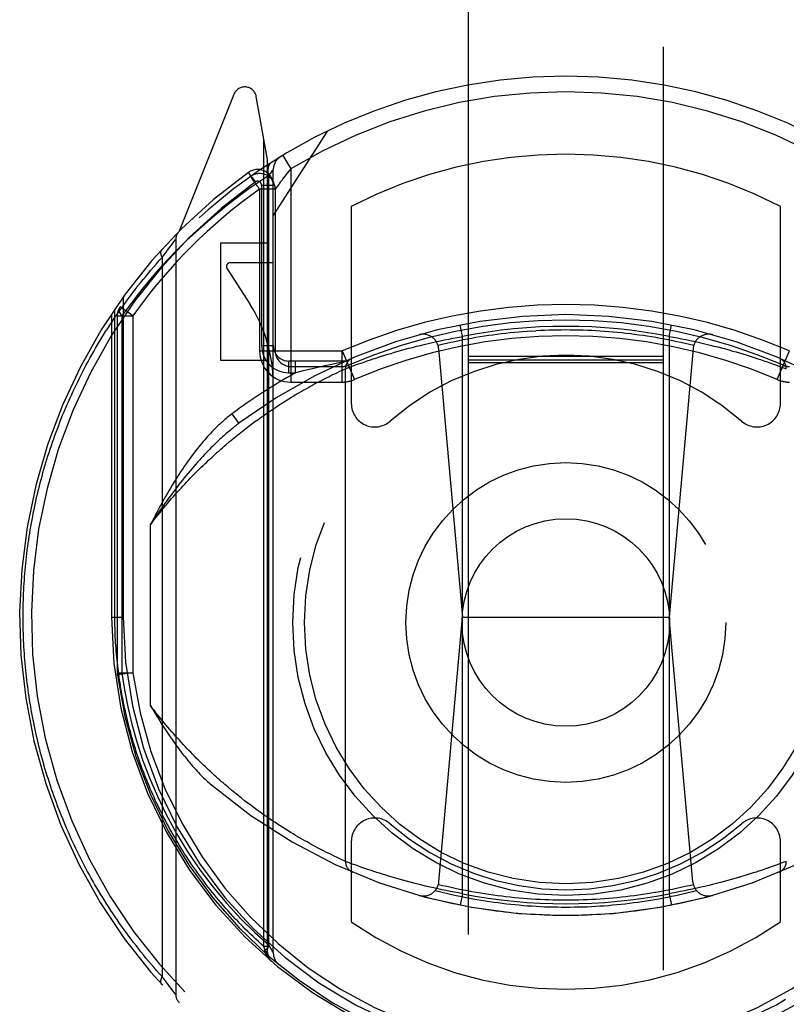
# Model space of a CAD drawing. Header units: inches. Extents: x 0 to 215, y 0 to 139.
# Tile 75 of 91: x 68.198 to 69.181, y 99.055 to 100.316. Entities that reach past the tile are written whole.
import ezdxf

# ---------------------------------------------------------------- set-up
doc = ezdxf.new("R2010")
doc.units = ezdxf.units.IN
doc.header["$LTSCALE"] = 11.835443
doc.header["$MEASUREMENT"] = 0
doc.linetypes.add('HIDDEN', pattern=[0.2, 0.1, -0.1])
doc.layers.add('DEFAULT_2', color=8, linetype='HIDDEN')

msp = doc.modelspace()

# ---------------------------------------------------------------- linework, layer by layer
at = {"layer": 'DEFAULT_2', "color": 8, "linetype": 'HIDDEN'}
for p, q in [((68.7731, 102.695), (68.7731, 70.6932)), ((69.0231, 70.6932), (69.0231, 102.695)), ((68.4727, 100.2208), (68.4025, 100.0453)), ((68.5156, 100.1373), (68.5014, 100.2179)), ((68.5231, 100.0651), (68.5931, 100.1741)), ((68.5112, 99.1287), (68.5112, 100.1622)), ((68.5156, 99.1211), (68.5156, 100.1373)), ((68.5353, 100.1426), (68.5456, 100.1255)), ((68.5231, 99.1209), (68.5231, 100.124)), ((68.5456, 100.1255), (68.5406, 100.1193)), ((68.5456, 100.1255), (68.5456, 99.852)), ((68.5002, 100.1086), (68.4915, 100.1208)), ((68.4943, 100.1158), (68.4941, 100.1156)), ((68.4943, 100.1158), (68.4941, 100.1156)), ((68.4948, 100.1161), (68.4943, 100.1158)), ((68.5173, 99.1307), (68.5173, 100.1167)), ((68.5056, 100.0993), (68.5056, 99.892)), ((68.5256, 100.0993), (68.5056, 100.0993)), ((68.5081, 100.1045), (68.5081, 99.899)), ((68.5081, 100.1045), (68.5231, 100.1045)), ((68.5256, 100.0993), (68.5256, 99.892)), ((68.6231, 100.0773), (68.6231, 99.8246)), ((69.1731, 99.8246), (69.1731, 100.0773)), ((68.3962, 100.0323), (68.398, 100.0346)), ((68.398, 100.0346), (68.3981, 100.0347)), ((68.3981, 100.0347), (68.3981, 99.0673)), ((68.3866, 100.0199), (68.3887, 100.0227)), ((68.3887, 100.0227), (68.3906, 100.0251)), ((68.3906, 100.0251), (68.3925, 100.0276)), ((68.3925, 100.0276), (68.3944, 100.03)), ((68.3944, 100.03), (68.3962, 100.0323)), ((68.4556, 100.0301), (68.4556, 99.8801)), ((68.5156, 100.0301), (68.4556, 100.0301)), ((68.3806, 100.0117), (68.3828, 100.0147)), ((68.3806, 100.0117), (68.3806, 99.0903)), ((68.3828, 100.0147), (68.3848, 100.0174)), ((68.3848, 100.0174), (68.3866, 100.0199)), ((68.4639, 99.9974), (68.4934, 99.9515)), ((68.5231, 100.0051), (68.4681, 100.0051)), ((68.3306, 99.9608), (68.3306, 99.551)), ((68.32, 99.551), (68.32, 99.9457)), ((68.3431, 99.9369), (68.3268, 99.9485)), ((68.3156, 99.9392), (68.3156, 99.551)), ((68.3231, 99.9369), (68.3231, 99.4793)), ((68.3231, 99.9369), (68.3431, 99.9369)), ((68.329, 99.9369), (68.329, 99.4792)), ((68.3431, 99.9369), (68.3431, 99.4793)), ((68.7656, 99.9106), (68.7627, 99.9253)), ((69.0306, 99.9106), (69.0335, 99.9253)), ((68.7427, 99.9062), (68.748, 99.9072)), ((68.748, 99.9072), (68.7533, 99.9083)), ((68.7533, 99.9083), (68.7586, 99.9093)), ((68.7656, 99.1964), (68.7656, 99.9106)), ((68.8541, 99.9174), (68.8596, 99.9178)), ((69.0306, 99.9106), (69.0306, 99.1964)), ((69.0306, 99.9106), (69.0359, 99.9096)), ((69.0359, 99.9096), (69.0412, 99.9086)), ((69.0412, 99.9086), (69.0465, 99.9076)), ((69.0465, 99.9076), (69.0518, 99.9065)), ((68.5081, 99.899), (68.5231, 99.899)), ((68.6922, 99.8941), (68.6969, 99.8954)), ((68.6969, 99.8954), (68.7018, 99.8966)), ((68.7018, 99.8966), (68.7067, 99.8979)), ((68.7067, 99.8979), (68.7117, 99.8991)), ((68.7117, 99.8991), (68.7167, 99.9004)), ((68.7167, 99.9004), (68.7218, 99.9016)), ((68.7218, 99.9016), (68.727, 99.9028)), ((68.727, 99.9028), (68.7322, 99.9039)), ((68.7322, 99.9039), (68.7374, 99.9051)), ((68.735, 99.8952), (68.7656, 99.551)), ((68.7374, 99.9051), (68.7427, 99.9062)), ((69.0612, 99.8952), (69.0306, 99.551)), ((69.0518, 99.9065), (69.0571, 99.9054)), ((69.0571, 99.9054), (69.0623, 99.9043)), ((69.0623, 99.9043), (69.0675, 99.9032)), ((69.0675, 99.9032), (69.0727, 99.902)), ((69.0727, 99.902), (69.0778, 99.9008)), ((69.0778, 99.9008), (69.0829, 99.8995)), ((69.0829, 99.8995), (69.0879, 99.8983)), ((69.0879, 99.8983), (69.0928, 99.8971)), ((69.0928, 99.8971), (69.0977, 99.8958)), ((69.0977, 99.8958), (69.1025, 99.8945)), ((68.5056, 99.892), (68.6115, 99.892)), ((68.6114, 99.852), (68.6114, 99.892)), ((68.6114, 99.892), (68.6274, 99.8553)), ((68.651, 99.8817), (68.6545, 99.8828)), ((68.6545, 99.8828), (68.6581, 99.884)), ((68.6581, 99.884), (68.662, 99.8852)), ((68.662, 99.8852), (68.6659, 99.8864)), ((68.6659, 99.8864), (68.67, 99.8877)), ((68.67, 99.8877), (68.6742, 99.8889)), ((68.6742, 99.8889), (68.6785, 99.8902)), ((68.6785, 99.8902), (68.683, 99.8915)), ((68.683, 99.8915), (68.6875, 99.8928)), ((68.6875, 99.8928), (68.6922, 99.8941)), ((69.0231, 99.885), (68.7731, 99.885)), ((69.1025, 99.8945), (69.1072, 99.8932)), ((69.1072, 99.8932), (69.1118, 99.8919)), ((69.1118, 99.8919), (69.1163, 99.8907)), ((69.1163, 99.8907), (69.1206, 99.8894)), ((69.1206, 99.8894), (69.1249, 99.8881)), ((69.1249, 99.8881), (69.129, 99.8869)), ((69.129, 99.8869), (69.133, 99.8856)), ((69.133, 99.8856), (69.1369, 99.8844)), ((69.1369, 99.8844), (69.1406, 99.8832)), ((69.1406, 99.8832), (69.1441, 99.882)), ((69.1441, 99.882), (69.1476, 99.8809)), ((69.1689, 99.8553), (69.1848, 99.892)), ((68.4556, 99.8801), (68.5156, 99.8801)), ((68.5431, 99.864), (68.5431, 99.879)), ((68.6156, 99.879), (68.5431, 99.879)), ((68.5456, 99.872), (68.6114, 99.872)), ((68.5517, 99.864), (68.5517, 99.879)), ((68.5803, 99.8706), (68.5712, 99.8685)), ((68.5894, 99.8727), (68.5803, 99.8706)), ((68.5982, 99.8746), (68.5894, 99.8727)), ((68.6036, 99.8758), (68.5982, 99.8746)), ((68.6127, 99.8777), (68.6036, 99.8758)), ((68.6156, 99.8691), (68.6187, 99.8703)), ((68.6187, 99.8703), (68.6221, 99.8715)), ((68.6221, 99.8715), (68.6254, 99.8728)), ((68.6254, 99.8728), (68.6287, 99.874)), ((68.6287, 99.874), (68.6324, 99.8753)), ((68.6324, 99.8753), (68.6358, 99.8765)), ((68.6358, 99.8765), (68.6394, 99.8778)), ((68.6394, 99.8778), (68.6434, 99.8791)), ((68.6434, 99.8791), (68.6476, 99.8806)), ((68.6476, 99.8806), (68.651, 99.8817)), ((69.0231, 99.88), (68.7731, 99.88)), ((69.0231, 99.8768), (68.7731, 99.8768)), ((69.1476, 99.8809), (69.1519, 99.8795)), ((69.1519, 99.8795), (69.1559, 99.8781)), ((69.1559, 99.8781), (69.1596, 99.8768)), ((69.1596, 99.8768), (69.163, 99.8756)), ((69.163, 99.8756), (69.1669, 99.8742)), ((69.1669, 99.8742), (69.1703, 99.873)), ((69.1703, 99.873), (69.1737, 99.8717)), ((69.1737, 99.8717), (69.1772, 99.8704)), ((69.1772, 99.8704), (69.1806, 99.8691)), ((68.5431, 99.864), (68.5517, 99.864)), ((68.5614, 99.8663), (68.5517, 99.864)), ((68.5712, 99.8685), (68.5614, 99.8663)), ((68.5881, 99.8559), (68.5913, 99.8575)), ((68.5913, 99.8575), (68.5942, 99.859)), ((68.5942, 99.859), (68.597, 99.8603)), ((68.597, 99.8603), (68.5996, 99.8616)), ((68.5996, 99.8616), (68.6027, 99.8631)), ((68.6027, 99.8631), (68.6056, 99.8645)), ((68.6056, 99.8645), (68.6086, 99.8659)), ((68.6086, 99.8659), (68.6116, 99.8673)), ((68.6116, 99.8673), (68.6143, 99.8685)), ((68.6156, 99.2379), (68.6156, 99.8691)), ((68.5456, 99.852), (68.6114, 99.852)), ((68.5645, 99.8432), (68.5672, 99.8448)), ((68.5672, 99.8448), (68.57, 99.8463)), ((68.57, 99.8463), (68.5726, 99.8478)), ((68.5726, 99.8478), (68.5752, 99.8492)), ((68.5752, 99.8492), (68.5777, 99.8505)), ((68.5777, 99.8505), (68.5814, 99.8524)), ((68.5814, 99.8524), (68.5848, 99.8542)), ((68.5848, 99.8542), (68.5881, 99.8559)), ((68.5431, 99.8306), (68.5463, 99.8326)), ((68.5463, 99.8326), (68.5495, 99.8345)), ((68.5495, 99.8345), (68.5526, 99.8364)), ((68.5526, 99.8364), (68.5557, 99.8382)), ((68.5557, 99.8382), (68.5587, 99.8399)), ((68.5587, 99.8399), (68.5616, 99.8416)), ((68.5616, 99.8416), (68.5645, 99.8432)), ((68.5224, 99.8173), (68.526, 99.8197)), ((68.526, 99.8197), (68.5295, 99.822)), ((68.5295, 99.822), (68.533, 99.8243)), ((68.533, 99.8243), (68.5364, 99.8265)), ((68.5364, 99.8265), (68.5398, 99.8286)), ((68.5398, 99.8286), (68.5431, 99.8306)), ((68.4701, 99.8113), (68.4791, 99.7992)), ((68.5036, 99.8042), (68.5075, 99.807)), ((68.5075, 99.807), (68.5113, 99.8097)), ((68.5113, 99.8097), (68.515, 99.8123)), ((68.515, 99.8123), (68.5187, 99.8148)), ((68.5187, 99.8148), (68.5224, 99.8173)), ((68.4877, 99.7923), (68.4917, 99.7954)), ((68.4917, 99.7954), (68.4958, 99.7984)), ((68.4958, 99.7984), (68.4997, 99.8014)), ((68.4997, 99.8014), (68.5036, 99.8042)), ((68.471, 99.779), (68.4752, 99.7825)), ((68.4752, 99.7825), (68.4794, 99.7858)), ((68.4794, 99.7858), (68.4836, 99.7891)), ((68.4836, 99.7891), (68.4877, 99.7923)), ((68.4624, 99.7717), (68.4667, 99.7754)), ((68.4667, 99.7754), (68.471, 99.779)), ((68.3656, 99.4376), (68.3656, 99.6694)), ((68.3156, 99.551), (68.32, 99.551)), ((68.3156, 99.551), (68.3306, 99.551)), ((68.7355, 99.2117), (68.7656, 99.551)), ((68.7656, 99.551), (69.0306, 99.551)), ((69.0608, 99.2117), (69.0306, 99.551)), ((68.3231, 99.4793), (68.3233, 99.4767)), ((68.3231, 99.4793), (68.3431, 99.4793)), ((68.3431, 99.4793), (68.3233, 99.4767)), ((68.4739, 99.3256), (68.4696, 99.3291)), ((68.4781, 99.3222), (68.4739, 99.3256)), ((68.4823, 99.3189), (68.4781, 99.3222)), ((68.4864, 99.3156), (68.4823, 99.3189)), ((68.4905, 99.3125), (68.4864, 99.3156)), ((68.4946, 99.3094), (68.4905, 99.3125)), ((68.4986, 99.3065), (68.4946, 99.3094)), ((68.5025, 99.3036), (68.4986, 99.3065)), ((68.5064, 99.3008), (68.5025, 99.3036)), ((68.5102, 99.2981), (68.5064, 99.3008)), ((68.514, 99.2954), (68.5102, 99.2981)), ((68.5177, 99.2929), (68.514, 99.2954)), ((68.5213, 99.2904), (68.5177, 99.2929)), ((68.525, 99.288), (68.5213, 99.2904)), ((68.5285, 99.2856), (68.525, 99.288)), ((68.532, 99.2834), (68.5285, 99.2856)), ((68.5354, 99.2812), (68.532, 99.2834)), ((68.5388, 99.279), (68.5354, 99.2812)), ((68.5421, 99.277), (68.5388, 99.279)), ((68.5454, 99.275), (68.5421, 99.277)), ((68.5486, 99.273), (68.5454, 99.275)), ((68.5517, 99.2712), (68.5486, 99.273)), ((68.5548, 99.2693), (68.5517, 99.2712)), ((68.5578, 99.2676), (68.5548, 99.2693)), ((68.5607, 99.2659), (68.5578, 99.2676)), ((68.5636, 99.2643), (68.5607, 99.2659)), ((68.5664, 99.2627), (68.5636, 99.2643)), ((68.5691, 99.2612), (68.5664, 99.2627)), ((68.5718, 99.2597), (68.5691, 99.2612)), ((68.5744, 99.2583), (68.5718, 99.2597)), ((68.5769, 99.2569), (68.5744, 99.2583)), ((68.5806, 99.255), (68.5769, 99.2569)), ((68.5841, 99.2532), (68.5806, 99.255)), ((68.5874, 99.2514), (68.5841, 99.2532)), ((68.5905, 99.2498), (68.5874, 99.2514)), ((68.6231, 99.2634), (68.6231, 99.1606)), ((69.1731, 99.1606), (69.1731, 99.2634)), ((68.5935, 99.2484), (68.5905, 99.2498)), ((68.5963, 99.247), (68.5935, 99.2484)), ((68.5989, 99.2457), (68.5963, 99.247)), ((68.6021, 99.2441), (68.5989, 99.2457)), ((68.605, 99.2428), (68.6021, 99.2441)), ((68.6076, 99.2416), (68.605, 99.2428)), ((68.6103, 99.2403), (68.6076, 99.2416)), ((68.6131, 99.239), (68.6103, 99.2403)), ((68.6156, 99.2379), (68.6131, 99.239)), ((68.6191, 99.2366), (68.6156, 99.2379)), ((68.6226, 99.2353), (68.6191, 99.2366)), ((68.626, 99.234), (68.6226, 99.2353)), ((68.6294, 99.2328), (68.626, 99.234)), ((68.6332, 99.2314), (68.6294, 99.2328)), ((68.6367, 99.2302), (68.6332, 99.2314)), ((68.6404, 99.2289), (68.6367, 99.2302)), ((68.6444, 99.2275), (68.6404, 99.2289)), ((68.6487, 99.2261), (68.6444, 99.2275)), ((68.6521, 99.2249), (68.6487, 99.2261)), ((69.1497, 99.2268), (69.1453, 99.2253)), ((69.1539, 99.2282), (69.1497, 99.2268)), ((69.1578, 99.2296), (69.1539, 99.2282)), ((69.1614, 99.2308), (69.1578, 99.2296)), ((69.1638, 99.2317), (69.1614, 99.2308)), ((69.1676, 99.233), (69.1638, 99.2317)), ((69.1709, 99.2342), (69.1676, 99.233)), ((69.1742, 99.2355), (69.1709, 99.2342)), ((69.1776, 99.2367), (69.1742, 99.2355)), ((69.1806, 99.2379), (69.1776, 99.2367)), ((68.6557, 99.2238), (68.6521, 99.2249)), ((68.6594, 99.2226), (68.6557, 99.2238)), ((68.6633, 99.2214), (68.6594, 99.2226)), ((68.6672, 99.2201), (68.6633, 99.2214)), ((68.6714, 99.2189), (68.6672, 99.2201)), ((68.6756, 99.2176), (68.6714, 99.2189)), ((68.68, 99.2163), (68.6756, 99.2176)), ((68.6845, 99.2151), (68.68, 99.2163)), ((68.6891, 99.2138), (68.6845, 99.2151)), ((68.6938, 99.2125), (68.6891, 99.2138)), ((69.1056, 99.2133), (69.1009, 99.2121)), ((69.1087, 99.2142), (69.1056, 99.2133)), ((69.1133, 99.2155), (69.1087, 99.2142)), ((69.1177, 99.2168), (69.1133, 99.2155)), ((69.1221, 99.218), (69.1177, 99.2168)), ((69.1263, 99.2193), (69.1221, 99.218)), ((69.1304, 99.2206), (69.1263, 99.2193)), ((69.1343, 99.2218), (69.1304, 99.2206)), ((69.1381, 99.223), (69.1343, 99.2218)), ((69.1418, 99.2242), (69.1381, 99.223)), ((69.1453, 99.2253), (69.1418, 99.2242)), ((68.6986, 99.2112), (68.6938, 99.2125)), ((68.7034, 99.2099), (68.6986, 99.2112)), ((68.7084, 99.2087), (68.7034, 99.2099)), ((68.7134, 99.2074), (68.7084, 99.2087)), ((68.7184, 99.2062), (68.7134, 99.2074)), ((68.7236, 99.205), (68.7184, 99.2062)), ((68.7287, 99.2038), (68.7236, 99.205)), ((68.7339, 99.2027), (68.7287, 99.2038)), ((68.7392, 99.2016), (68.7339, 99.2027)), ((68.7444, 99.2005), (68.7392, 99.2016)), ((69.0553, 99.2012), (69.0501, 99.2001)), ((69.0606, 99.2023), (69.0553, 99.2012)), ((69.0658, 99.2035), (69.0606, 99.2023)), ((69.071, 99.2046), (69.0658, 99.2035)), ((69.0761, 99.2058), (69.071, 99.2046)), ((69.0812, 99.207), (69.0761, 99.2058)), ((69.0862, 99.2083), (69.0812, 99.207)), ((69.0912, 99.2095), (69.0862, 99.2083)), ((69.0961, 99.2108), (69.0912, 99.2095)), ((69.1009, 99.2121), (69.0961, 99.2108)), ((68.7497, 99.1994), (68.7444, 99.2005)), ((68.755, 99.1984), (68.7497, 99.1994)), ((68.7603, 99.1974), (68.755, 99.1984)), ((68.7656, 99.1964), (68.7603, 99.1974)), ((68.7656, 99.1964), (68.7627, 99.1817)), ((69.0342, 99.1971), (69.0306, 99.1964)), ((69.0306, 99.1964), (69.0335, 99.1817)), ((69.0395, 99.1981), (69.0342, 99.1971)), ((69.0448, 99.1991), (69.0395, 99.1981)), ((69.0501, 99.2001), (69.0448, 99.1991)), ((68.5122, 99.1248), (68.5112, 99.1287)), ((68.5156, 99.1287), (68.5112, 99.1287)), ((68.5199, 99.1263), (68.5173, 99.1308)), ((68.5218, 99.1232), (68.5199, 99.1263)), ((68.5125, 99.123), (68.5122, 99.1248)), ((68.5156, 99.1248), (68.5122, 99.1248)), ((68.5126, 99.1222), (68.5125, 99.123)), ((68.5156, 99.1211), (68.5156, 99.1211)), ((68.5228, 99.1214), (68.5218, 99.1232)), ((68.3828, 99.0873), (68.3806, 99.0903)), ((68.3848, 99.0846), (68.3828, 99.0873)), ((68.3866, 99.0821), (68.3848, 99.0846)), ((68.3883, 99.0799), (68.3866, 99.0821)), ((68.3902, 99.0774), (68.3883, 99.0799)), ((68.3922, 99.0748), (68.3902, 99.0774)), ((68.3962, 99.0697), (68.3944, 99.072)), ((68.3981, 99.0673), (68.3962, 99.0697))]:
    msp.add_line(p, q, dxfattribs=at)
for points in [[(68.5206, 100.1335), (68.5192, 100.1323), (68.5179, 100.1307), (68.517, 100.1289), (68.5164, 100.1268), (68.5161, 100.1244), (68.5162, 100.1219), (68.5166, 100.1193), (68.5173, 100.1166)], [(68.5209, 100.1212), (68.5223, 100.123), (68.5228, 100.1235), (68.523, 100.1239), (68.5231, 100.124)], [(68.5173, 100.1167), (68.4917, 100.0997), (68.4657, 100.0801), (68.4391, 100.058), (68.4119, 100.0334)], [(68.4974, 100.111), (68.4965, 100.1122), (68.4957, 100.1133), (68.4951, 100.1143), (68.4945, 100.115), (68.4942, 100.1154), (68.4941, 100.1156)], [(68.5056, 100.0993), (68.5046, 100.1007), (68.5036, 100.1022), (68.5025, 100.1037), (68.5014, 100.1053), (68.5003, 100.1068), (68.4993, 100.1083), (68.4974, 100.111)], [(68.5173, 100.1166), (68.5199, 100.1199), (68.5209, 100.1212)], [(68.5406, 100.1193), (68.5382, 100.1162), (68.536, 100.1133), (68.5339, 100.1106), (68.5321, 100.1082), (68.5305, 100.106), (68.528, 100.1026)], [(68.526, 100.0998), (68.5257, 100.0994), (68.5256, 100.0993)], [(68.528, 100.1026), (68.5271, 100.1014), (68.526, 100.0998)], [(68.4119, 100.0334), (68.3994, 100.021), (68.3876, 100.0088), (68.3765, 99.9967), (68.3661, 99.9847), (68.3563, 99.9729), (68.3469, 99.961), (68.3378, 99.949), (68.329, 99.9369)], [(68.3801, 100.0217), (68.3799, 100.0216), (68.3798, 100.0215), (68.3797, 100.0213), (68.3796, 100.0212), (68.3795, 100.021), (68.3794, 100.0209), (68.3794, 100.0207), (68.3793, 100.0206), (68.3792, 100.0204), (68.3791, 100.0202), (68.3791, 100.02), (68.379, 100.0199), (68.3789, 100.0197), (68.3789, 100.0195), (68.3789, 100.0193), (68.3788, 100.0191), (68.3788, 100.0189), (68.3788, 100.0187), (68.3787, 100.0185), (68.3787, 100.0183), (68.3787, 100.0181), (68.3787, 100.0179), (68.3787, 100.0177), (68.3787, 100.0174), (68.3787, 100.0172), (68.3788, 100.017), (68.3788, 100.0168), (68.3788, 100.0165), (68.3789, 100.0163), (68.3789, 100.0161), (68.3789, 100.0158), (68.379, 100.0156), (68.3791, 100.0154), (68.3791, 100.0151), (68.3792, 100.0149), (68.3793, 100.0146), (68.3793, 100.0144), (68.3794, 100.0142), (68.3795, 100.0139), (68.3796, 100.0137), (68.3797, 100.0134), (68.3798, 100.0132), (68.3799, 100.0129), (68.38, 100.0127), (68.3802, 100.0124), (68.3803, 100.0122), (68.3804, 100.0119), (68.3806, 100.0117)], [(68.2025, 99.551), (68.2025, 99.5553), (68.2026, 99.5596), (68.2026, 99.5639), (68.2027, 99.5681), (68.2029, 99.5724), (68.203, 99.5767), (68.2032, 99.581), (68.2034, 99.5853), (68.2036, 99.5896), (68.2039, 99.5939), (68.2042, 99.5982), (68.2045, 99.6025), (68.2048, 99.6068), (68.2052, 99.6111), (68.2056, 99.6154), (68.206, 99.6197), (68.2064, 99.624), (68.2069, 99.6283), (68.2074, 99.6326), (68.2079, 99.6369), (68.2085, 99.6412), (68.2091, 99.6455), (68.2097, 99.6498), (68.2103, 99.6541), (68.211, 99.6584), (68.2117, 99.6627), (68.2124, 99.667), (68.2132, 99.6713), (68.214, 99.6756), (68.2148, 99.6799), (68.2156, 99.6843), (68.2165, 99.6886), (68.2174, 99.6929), (68.2183, 99.6972), (68.2193, 99.7015), (68.2203, 99.7058), (68.2213, 99.7101), (68.2223, 99.7145), (68.2234, 99.7188), (68.2245, 99.7231), (68.2256, 99.7274), (68.2268, 99.7317), (68.228, 99.736), (68.2292, 99.7404), (68.2305, 99.7447), (68.2318, 99.749), (68.2331, 99.7533), (68.2344, 99.7577), (68.2358, 99.762), (68.2372, 99.7663), (68.2387, 99.7706), (68.2402, 99.775), (68.2417, 99.7793), (68.2432, 99.7836), (68.2448, 99.7879), (68.2464, 99.7922), (68.2481, 99.7966), (68.2497, 99.8009), (68.2514, 99.8052), (68.2532, 99.8095), (68.255, 99.8138), (68.2568, 99.8182), (68.2586, 99.8225), (68.2605, 99.8268), (68.2624, 99.8311), (68.2644, 99.8354), (68.2663, 99.8397), (68.2684, 99.844), (68.2704, 99.8483), (68.2725, 99.8526), (68.2746, 99.8569), (68.2768, 99.8612), (68.279, 99.8655), (68.2812, 99.8698), (68.2835, 99.8741), (68.2858, 99.8784), (68.2882, 99.8826), (68.2906, 99.8869), (68.293, 99.8912), (68.2954, 99.8955), (68.2979, 99.8997), (68.3005, 99.904), (68.303, 99.9082), (68.3057, 99.9125), (68.3083, 99.9167), (68.311, 99.9209), (68.3137, 99.9251), (68.3165, 99.9294), (68.3193, 99.9336), (68.3222, 99.9378), (68.3251, 99.942), (68.328, 99.9462), (68.331, 99.9503), (68.334, 99.9545), (68.337, 99.9587), (68.3401, 99.9628), (68.3433, 99.9669), (68.3464, 99.9711), (68.3497, 99.9752), (68.3529, 99.9793), (68.3562, 99.9834), (68.3596, 99.9875), (68.363, 99.9915), (68.3664, 99.9956), (68.3699, 99.9996), (68.3734, 100.0036), (68.377, 100.0077), (68.3806, 100.0117)], [(68.329, 99.9369), (68.3276, 99.9392), (68.3266, 99.9413), (68.326, 99.9434), (68.3258, 99.9453), (68.3261, 99.947), (68.3268, 99.9485)], [(68.8541, 99.9174), (68.8486, 99.917), (68.8431, 99.9166), (68.8376, 99.9161), (68.8321, 99.9156), (68.8266, 99.9151), (68.8211, 99.9145), (68.8156, 99.9138), (68.8102, 99.9131), (68.8047, 99.9124), (68.7992, 99.9116), (68.7938, 99.9108), (68.7884, 99.9099), (68.7829, 99.909), (68.7775, 99.9081), (68.7721, 99.9071), (68.7667, 99.906), (68.7612, 99.9049), (68.7559, 99.9038), (68.7505, 99.9026), (68.7451, 99.9014), (68.7397, 99.9001), (68.7344, 99.8988)], [(68.7586, 99.9093), (68.7639, 99.9102), (68.7656, 99.9106)], [(68.8981, 99.9189), (68.8926, 99.9188), (68.8871, 99.9188), (68.8816, 99.9187), (68.8761, 99.9185), (68.8706, 99.9183), (68.8651, 99.918), (68.8596, 99.9178)], [(69.0619, 99.8988), (69.0565, 99.9001), (69.0512, 99.9014), (69.0458, 99.9026), (69.0404, 99.9038), (69.035, 99.9049), (69.0296, 99.906), (69.0242, 99.9071), (69.0188, 99.9081), (69.0133, 99.909), (69.0079, 99.9099), (69.0025, 99.9108), (68.997, 99.9116), (68.9916, 99.9124), (68.9861, 99.9131), (68.9806, 99.9138), (68.9751, 99.9145), (68.9697, 99.9151), (68.9642, 99.9156), (68.9587, 99.9161), (68.9532, 99.9166), (68.9477, 99.917), (68.9422, 99.9174), (68.9367, 99.9178), (68.9312, 99.918), (68.9257, 99.9183), (68.9202, 99.9185), (68.9147, 99.9187), (68.9092, 99.9188), (68.9036, 99.9188), (68.8981, 99.9189)], [(68.6143, 99.8685), (68.6156, 99.8691), (68.6156, 99.8691)], [(68.4701, 99.8113), (68.4687, 99.8101), (68.4672, 99.809), (68.4657, 99.8078), (68.4642, 99.8066), (68.4626, 99.8053), (68.461, 99.804), (68.4595, 99.8026), (68.4579, 99.8012), (68.4562, 99.7998), (68.4546, 99.7982), (68.4529, 99.7967), (68.4513, 99.7951), (68.4496, 99.7934), (68.4478, 99.7917), (68.4461, 99.79), (68.4443, 99.7882), (68.4426, 99.7863), (68.4408, 99.7843), (68.4389, 99.7824), (68.4371, 99.7803), (68.4352, 99.7782), (68.4334, 99.776), (68.4314, 99.7737), (68.4295, 99.7714), (68.4276, 99.769), (68.4256, 99.7665), (68.4236, 99.764), (68.4216, 99.7614), (68.4195, 99.7587), (68.4174, 99.7559), (68.4153, 99.753), (68.4132, 99.75), (68.411, 99.7469), (68.4088, 99.7438), (68.4066, 99.7405), (68.4044, 99.7371), (68.4021, 99.7337), (68.3998, 99.7301)], [(68.4791, 99.7992), (68.4778, 99.7982), (68.4764, 99.7972), (68.475, 99.7961), (68.4736, 99.795), (68.4722, 99.7938), (68.4707, 99.7927), (68.4692, 99.7914), (68.4677, 99.7902), (68.4661, 99.7889), (68.4645, 99.7875), (68.4629, 99.7861), (68.4613, 99.7847), (68.4596, 99.7832), (68.4579, 99.7817), (68.4562, 99.7801), (68.4544, 99.7785), (68.4527, 99.7768), (68.4508, 99.7751), (68.449, 99.7733), (68.4471, 99.7714), (68.4452, 99.7695), (68.4432, 99.7676), (68.4412, 99.7656), (68.4392, 99.7635), (68.4371, 99.7613), (68.435, 99.7591), (68.4328, 99.7568), (68.4306, 99.7544), (68.4284, 99.752), (68.4261, 99.7495), (68.4238, 99.7468), (68.4214, 99.7441), (68.419, 99.7414), (68.4166, 99.7385), (68.4141, 99.7355), (68.4115, 99.7324), (68.4089, 99.7292), (68.4063, 99.726)], [(68.3656, 99.6694), (68.3681, 99.6726), (68.3706, 99.6758), (68.3731, 99.679), (68.3755, 99.6821), (68.378, 99.6851), (68.3805, 99.6882), (68.3829, 99.6911), (68.3854, 99.6941), (68.3879, 99.697), (68.3903, 99.6998), (68.3927, 99.7027), (68.3952, 99.7055), (68.3976, 99.7082), (68.4, 99.7109), (68.4025, 99.7136), (68.4049, 99.7162), (68.4073, 99.7188), (68.4097, 99.7214), (68.4121, 99.7239), (68.4144, 99.7264), (68.4168, 99.7289), (68.4192, 99.7313), (68.4215, 99.7337), (68.4239, 99.7361), (68.4262, 99.7384), (68.4285, 99.7407), (68.4309, 99.743), (68.4332, 99.7452), (68.4355, 99.7475), (68.4378, 99.7496), (68.4401, 99.7518), (68.4423, 99.7539), (68.4446, 99.756), (68.4469, 99.7581), (68.4491, 99.7601), (68.4513, 99.7621), (68.4536, 99.7641), (68.4558, 99.766), (68.458, 99.768), (68.4602, 99.7699), (68.4624, 99.7717)], [(68.3998, 99.7301), (68.3977, 99.7267), (68.3955, 99.7233), (68.3934, 99.7198), (68.3913, 99.7163), (68.3891, 99.7127), (68.387, 99.709), (68.3849, 99.7053), (68.3827, 99.7016), (68.3806, 99.6977), (68.3785, 99.6939), (68.3763, 99.6899), (68.3742, 99.686), (68.3721, 99.6819), (68.3699, 99.6778), (68.3678, 99.6736), (68.3656, 99.6694)], [(68.4063, 99.726), (68.4038, 99.7229), (68.4013, 99.7197), (68.3989, 99.7165), (68.3964, 99.7132), (68.3938, 99.7099), (68.3913, 99.7065), (68.3888, 99.7031), (68.3863, 99.6996), (68.3837, 99.696), (68.3812, 99.6924), (68.3786, 99.6887), (68.376, 99.685), (68.3734, 99.6812), (68.3708, 99.6773), (68.3682, 99.6734), (68.3656, 99.6694)], [(68.3806, 99.0903), (68.377, 99.0942), (68.3736, 99.0982), (68.3701, 99.1021), (68.3667, 99.106), (68.3634, 99.11), (68.36, 99.114), (68.3568, 99.118), (68.3535, 99.122), (68.3503, 99.126), (68.3472, 99.13), (68.3441, 99.134), (68.341, 99.1381), (68.3379, 99.1421), (68.3349, 99.1462), (68.332, 99.1502), (68.3291, 99.1543), (68.3262, 99.1584), (68.3233, 99.1625), (68.3205, 99.1666), (68.3178, 99.1707), (68.315, 99.1748), (68.3124, 99.179), (68.3097, 99.1831), (68.3071, 99.1872), (68.3045, 99.1914), (68.302, 99.1955), (68.2995, 99.1997), (68.297, 99.2039), (68.2946, 99.208), (68.2922, 99.2122), (68.2898, 99.2164), (68.2875, 99.2206), (68.2852, 99.2247), (68.283, 99.2289), (68.2807, 99.2331), (68.2786, 99.2373), (68.2764, 99.2415), (68.2743, 99.2457), (68.2722, 99.25), (68.2702, 99.2542), (68.2682, 99.2584), (68.2662, 99.2626), (68.2643, 99.2668), (68.2623, 99.271), (68.2605, 99.2753), (68.2586, 99.2795), (68.2568, 99.2837), (68.255, 99.2879), (68.2533, 99.2922), (68.2516, 99.2964), (68.2499, 99.3006), (68.2483, 99.3049), (68.2466, 99.3091), (68.2451, 99.3134), (68.2435, 99.3176), (68.242, 99.3218), (68.2405, 99.3261), (68.239, 99.3303), (68.2376, 99.3346), (68.2362, 99.3388), (68.2349, 99.343), (68.2335, 99.3473), (68.2322, 99.3515), (68.2309, 99.3558), (68.2297, 99.36), (68.2285, 99.3643), (68.2273, 99.3685), (68.2261, 99.3727), (68.225, 99.377), (68.2239, 99.3812), (68.2228, 99.3855), (68.2218, 99.3897), (68.2208, 99.394), (68.2198, 99.3982), (68.2188, 99.4024), (68.2179, 99.4067), (68.217, 99.4109), (68.2161, 99.4152), (68.2153, 99.4194), (68.2145, 99.4237), (68.2137, 99.4279), (68.2129, 99.4321), (68.2122, 99.4364), (68.2115, 99.4406), (68.2108, 99.4449), (68.2101, 99.4491), (68.2095, 99.4533), (68.2089, 99.4576), (68.2084, 99.4618), (68.2078, 99.4661), (68.2073, 99.4703), (68.2068, 99.4745), (68.2063, 99.4788), (68.2059, 99.483), (68.2055, 99.4873), (68.2051, 99.4915), (68.2048, 99.4957), (68.2044, 99.5), (68.2041, 99.5042), (68.2038, 99.5085), (68.2036, 99.5127), (68.2034, 99.517), (68.2032, 99.5212), (68.203, 99.5254), (68.2029, 99.5297), (68.2027, 99.534), (68.2026, 99.5382), (68.2026, 99.5425), (68.2025, 99.5467), (68.2025, 99.551)], [(68.5112, 99.1287), (68.5077, 99.1318), (68.5042, 99.135), (68.5007, 99.1382), (68.4973, 99.1414), (68.4939, 99.1447), (68.4906, 99.1479), (68.4873, 99.1512), (68.484, 99.1545), (68.4808, 99.1578), (68.4776, 99.1611), (68.4744, 99.1644), (68.4713, 99.1677), (68.4682, 99.1711), (68.4651, 99.1745), (68.4621, 99.1779), (68.4592, 99.1813), (68.4562, 99.1847), (68.4533, 99.1881), (68.4505, 99.1915), (68.4476, 99.195), (68.4448, 99.1984), (68.4421, 99.2019), (68.4394, 99.2053), (68.4367, 99.2088), (68.434, 99.2123), (68.4314, 99.2158), (68.4288, 99.2193), (68.4263, 99.2229), (68.4238, 99.2264), (68.4213, 99.2299), (68.4189, 99.2335), (68.4165, 99.237), (68.4141, 99.2406), (68.4118, 99.2441), (68.4095, 99.2477), (68.4072, 99.2513), (68.405, 99.2548), (68.4028, 99.2584), (68.4006, 99.262), (68.3985, 99.2656), (68.3964, 99.2692), (68.3943, 99.2728), (68.3923, 99.2764), (68.3903, 99.28), (68.3883, 99.2837), (68.3863, 99.2873), (68.3844, 99.2909), (68.3826, 99.2945), (68.3807, 99.2982), (68.3789, 99.3018), (68.3771, 99.3054), (68.3754, 99.3091), (68.3736, 99.3127), (68.3719, 99.3164), (68.3703, 99.32), (68.3686, 99.3237), (68.367, 99.3273), (68.3655, 99.331), (68.3639, 99.3346), (68.3624, 99.3383), (68.3609, 99.3419), (68.3595, 99.3456), (68.358, 99.3493), (68.3566, 99.3529), (68.3553, 99.3566), (68.3539, 99.3603), (68.3526, 99.3639), (68.3513, 99.3676), (68.3501, 99.3713), (68.3488, 99.3749), (68.3476, 99.3786), (68.3465, 99.3823), (68.3453, 99.3859), (68.3442, 99.3896), (68.3431, 99.3933), (68.342, 99.3969), (68.341, 99.4006), (68.34, 99.4043), (68.339, 99.4079), (68.338, 99.4116), (68.3371, 99.4153), (68.3362, 99.4189), (68.3353, 99.4226), (68.3345, 99.4263), (68.3336, 99.4299), (68.3328, 99.4336), (68.332, 99.4373), (68.3313, 99.4409), (68.3306, 99.4446), (68.3299, 99.4483), (68.3292, 99.4519), (68.3285, 99.4556), (68.3279, 99.4593), (68.3273, 99.4629), (68.3267, 99.4666), (68.3262, 99.4703), (68.3256, 99.4739), (68.3251, 99.4776), (68.3246, 99.4813), (68.3242, 99.4849), (68.3237, 99.4886), (68.3233, 99.4923), (68.3229, 99.4959), (68.3226, 99.4996), (68.3222, 99.5033), (68.3219, 99.5069), (68.3216, 99.5106), (68.3214, 99.5143), (68.3211, 99.518), (68.3209, 99.5216), (68.3207, 99.5253), (68.3206, 99.529), (68.3204, 99.5326), (68.3203, 99.5363), (68.3202, 99.54), (68.3201, 99.5437), (68.3201, 99.5473), (68.32, 99.551)], [(68.3233, 99.4767), (68.3234, 99.477), (68.3239, 99.4774), (68.3247, 99.4779), (68.3258, 99.4784), (68.3273, 99.4788), (68.329, 99.4793)], [(68.329, 99.4792), (68.3323, 99.4579), (68.3366, 99.436), (68.3418, 99.4138), (68.3482, 99.3911), (68.3557, 99.3681), (68.3645, 99.3448), (68.3746, 99.3215), (68.3859, 99.298)], [(68.3656, 99.4376), (68.3687, 99.4323), (68.3718, 99.4273), (68.3747, 99.4225), (68.3776, 99.4178), (68.3804, 99.4134), (68.3831, 99.4092), (68.3858, 99.4051), (68.3884, 99.4012), (68.391, 99.3975), (68.3935, 99.3939), (68.3959, 99.3904), (68.3983, 99.3871), (68.4007, 99.3839), (68.403, 99.3808), (68.4052, 99.3778), (68.4074, 99.375), (68.4096, 99.3722), (68.4117, 99.3696), (68.4138, 99.367), (68.4159, 99.3646), (68.4179, 99.3622), (68.4198, 99.3599), (68.4218, 99.3577), (68.4237, 99.3556), (68.4255, 99.3536), (68.4274, 99.3517), (68.4292, 99.3498), (68.4309, 99.348), (68.4326, 99.3463), (68.4343, 99.3446), (68.436, 99.343), (68.4376, 99.3415), (68.4392, 99.34), (68.4408, 99.3386), (68.4423, 99.3373), (68.4438, 99.336)], [(68.4696, 99.3291), (68.4653, 99.3328), (68.4631, 99.3346), (68.4609, 99.3365), (68.4587, 99.3384), (68.4565, 99.3403), (68.4543, 99.3423), (68.4521, 99.3442), (68.4498, 99.3463), (68.4475, 99.3483), (68.4453, 99.3504), (68.443, 99.3525), (68.4407, 99.3546), (68.4384, 99.3567), (68.4361, 99.3589), (68.4338, 99.3612), (68.4315, 99.3634), (68.4291, 99.3657), (68.4268, 99.368), (68.4244, 99.3703), (68.4221, 99.3727), (68.4197, 99.3751), (68.4173, 99.3776), (68.4149, 99.3801), (68.4125, 99.3826), (68.4101, 99.3851), (68.4077, 99.3877), (68.4053, 99.3903), (68.4028, 99.393), (68.4004, 99.3957), (68.3979, 99.3984), (68.3955, 99.4012), (68.393, 99.404), (68.3906, 99.4068), (68.3881, 99.4097), (68.3856, 99.4127), (68.3831, 99.4156), (68.3806, 99.4186), (68.3782, 99.4217), (68.3757, 99.4248), (68.3732, 99.4279), (68.3707, 99.4311), (68.3681, 99.4343), (68.3656, 99.4376)], [(68.3859, 99.298), (68.3993, 99.2735), (68.4138, 99.2498), (68.4296, 99.2267), (68.4463, 99.2046), (68.4638, 99.1838), (68.4817, 99.1644), (68.4995, 99.1468), (68.5173, 99.1307)], [(68.8981, 99.1881), (68.8926, 99.1882), (68.8871, 99.1882), (68.8816, 99.1883), (68.8761, 99.1885), (68.8706, 99.1887), (68.8652, 99.1889), (68.8597, 99.1892), (68.8542, 99.1896), (68.8487, 99.1899), (68.8432, 99.1904), (68.8377, 99.1908), (68.8323, 99.1913), (68.8268, 99.1919), (68.8213, 99.1925), (68.8159, 99.1931), (68.8104, 99.1938), (68.805, 99.1946), (68.7995, 99.1953), (68.7941, 99.1961), (68.7886, 99.197), (68.7832, 99.1979), (68.7778, 99.1989), (68.7724, 99.1999), (68.767, 99.2009), (68.7616, 99.202), (68.7562, 99.2031), (68.7509, 99.2043), (68.7455, 99.2055), (68.7401, 99.2067), (68.7348, 99.208)], [(69.0615, 99.208), (69.0561, 99.2067), (69.0508, 99.2055), (69.0454, 99.2043), (69.04, 99.2031), (69.0346, 99.202), (69.0293, 99.2009), (69.0239, 99.1999), (69.0185, 99.1989), (69.013, 99.1979), (69.0076, 99.197), (69.0022, 99.1961), (68.9967, 99.1953), (68.9913, 99.1946), (68.9859, 99.1938), (68.9804, 99.1931), (68.9749, 99.1925), (68.9695, 99.1919), (68.964, 99.1913), (68.9585, 99.1908), (68.9531, 99.1904), (68.9476, 99.1899), (68.9421, 99.1896), (68.9366, 99.1892), (68.9311, 99.1889), (68.9256, 99.1887), (68.9201, 99.1885), (68.9146, 99.1883), (68.9091, 99.1882), (68.9036, 99.1882), (68.8981, 99.1881)], [(69.0861, 99.1942), (69.0807, 99.1927), (69.0753, 99.1913), (69.0699, 99.1899), (69.0644, 99.1885), (69.059, 99.1872), (69.0535, 99.186), (69.0481, 99.1847), (69.0426, 99.1836), (69.0371, 99.1824), (69.0316, 99.1813), (69.0261, 99.1803), (69.0206, 99.1793), (69.0151, 99.1783), (69.0096, 99.1774), (69.0041, 99.1766), (68.9985, 99.1757), (68.993, 99.175), (68.9874, 99.1742), (68.9819, 99.1735), (68.9763, 99.1729), (68.9708, 99.1723), (68.9652, 99.1717), (68.9596, 99.1712), (68.954, 99.1707), (68.9485, 99.1703), (68.9429, 99.1699), (68.9373, 99.1696), (68.9317, 99.1693), (68.9261, 99.1691), (68.9205, 99.1689), (68.9149, 99.1687), (68.9093, 99.1686), (68.9037, 99.1685), (68.8981, 99.1685), (68.8925, 99.1685), (68.8869, 99.1686), (68.8813, 99.1687), (68.8757, 99.1689), (68.8702, 99.1691), (68.8646, 99.1693), (68.859, 99.1696), (68.8534, 99.1699), (68.8478, 99.1703), (68.8422, 99.1707), (68.8366, 99.1712), (68.8311, 99.1717), (68.8255, 99.1723), (68.8199, 99.1729), (68.8144, 99.1735), (68.8088, 99.1742), (68.8033, 99.175), (68.7977, 99.1757), (68.7922, 99.1766), (68.7867, 99.1774), (68.7812, 99.1783), (68.7756, 99.1793), (68.7701, 99.1803), (68.7646, 99.1813), (68.7591, 99.1824), (68.7537, 99.1836), (68.7482, 99.1847), (68.7427, 99.186), (68.7373, 99.1872), (68.7318, 99.1885), (68.7264, 99.1899), (68.721, 99.1913), (68.7156, 99.1927), (68.7102, 99.1942)], [(68.7308, 99.2005), (68.7361, 99.1991), (68.7414, 99.1978), (68.7467, 99.1966), (68.752, 99.1954), (68.7574, 99.1942), (68.7627, 99.1931), (68.7681, 99.192), (68.7734, 99.191), (68.7788, 99.19), (68.7842, 99.189), (68.7896, 99.1881), (68.795, 99.1873), (68.8004, 99.1865), (68.8058, 99.1857), (68.8112, 99.185), (68.8166, 99.1843), (68.822, 99.1836), (68.8274, 99.183), (68.8328, 99.1825), (68.8383, 99.182), (68.8437, 99.1815), (68.8491, 99.1811), (68.8546, 99.1807), (68.86, 99.1804), (68.8654, 99.1801), (68.8709, 99.1798), (68.8763, 99.1796), (68.8818, 99.1795), (68.8872, 99.1794), (68.8927, 99.1793), (68.8981, 99.1793), (68.9036, 99.1793), (68.909, 99.1794), (68.9145, 99.1795), (68.9199, 99.1796), (68.9254, 99.1798), (68.9308, 99.1801), (68.9363, 99.1804), (68.9417, 99.1807), (68.9471, 99.1811), (68.9526, 99.1815), (68.958, 99.182), (68.9634, 99.1825), (68.9689, 99.183), (68.9743, 99.1836), (68.9797, 99.1843), (68.9851, 99.185), (68.9905, 99.1857), (68.9959, 99.1865), (69.0013, 99.1873), (69.0067, 99.1881), (69.0121, 99.189), (69.0175, 99.19), (69.0228, 99.191), (69.0282, 99.192), (69.0335, 99.1931), (69.0389, 99.1942), (69.0442, 99.1954), (69.0496, 99.1966), (69.0549, 99.1978), (69.0602, 99.1991), (69.0655, 99.2005)], [(68.5173, 99.1308), (68.5164, 99.1285), (68.5158, 99.1262), (68.5155, 99.124), (68.5155, 99.1219), (68.5158, 99.12), (68.5163, 99.1183), (68.5172, 99.1169), (68.5183, 99.1157)], [(68.5156, 99.1212), (68.5156, 99.1213), (68.5156, 99.1213), (68.5156, 99.1214), (68.5155, 99.1214), (68.5155, 99.1215), (68.5154, 99.1216), (68.5154, 99.1216), (68.5153, 99.1217), (68.5152, 99.1218), (68.5152, 99.1218), (68.5151, 99.1219), (68.515, 99.1219), (68.5149, 99.122), (68.5148, 99.1221), (68.5147, 99.1221), (68.5146, 99.1222), (68.5145, 99.1222), (68.5144, 99.1223), (68.5142, 99.1224), (68.5141, 99.1224), (68.514, 99.1225), (68.5138, 99.1225), (68.5137, 99.1226), (68.5135, 99.1226), (68.5134, 99.1227), (68.5132, 99.1228), (68.513, 99.1228), (68.5128, 99.1229), (68.5127, 99.1229), (68.5125, 99.123)], [(68.5157, 99.1196), (68.5157, 99.1197), (68.5157, 99.1198), (68.5156, 99.1199), (68.5156, 99.1199), (68.5156, 99.12), (68.5155, 99.1201), (68.5155, 99.1202), (68.5154, 99.1203), (68.5154, 99.1204), (68.5153, 99.1205), (68.5152, 99.1206), (68.5151, 99.1207), (68.515, 99.1208), (68.5149, 99.1209), (68.5148, 99.121), (68.5147, 99.1211), (68.5146, 99.1211), (68.5145, 99.1212), (68.5144, 99.1213), (68.5142, 99.1214), (68.5141, 99.1215), (68.514, 99.1216), (68.5138, 99.1217), (68.5137, 99.1217), (68.5135, 99.1218), (68.5133, 99.1219), (68.5132, 99.122), (68.513, 99.1221), (68.5128, 99.1221), (68.5126, 99.1222)], [(68.5209, 99.1096), (68.5207, 99.1098), (68.5205, 99.11), (68.5203, 99.1101), (68.5202, 99.1103), (68.52, 99.1105), (68.5198, 99.1107), (68.5196, 99.1108), (68.5194, 99.111), (68.5192, 99.1112), (68.519, 99.1114), (68.5189, 99.1116), (68.5187, 99.1117), (68.5185, 99.1119), (68.5183, 99.1121), (68.5182, 99.1123), (68.518, 99.1125), (68.5178, 99.1127), (68.5177, 99.1129), (68.5175, 99.1131), (68.5173, 99.1133), (68.5172, 99.1135), (68.517, 99.1137), (68.5169, 99.1139), (68.5167, 99.1141), (68.5166, 99.1143), (68.5164, 99.1145), (68.5163, 99.1147), (68.5161, 99.1149), (68.516, 99.1151), (68.5158, 99.1153), (68.5157, 99.1155), (68.5155, 99.1157), (68.5154, 99.116), (68.5153, 99.1162), (68.5151, 99.1164), (68.515, 99.1166), (68.5149, 99.1168), (68.5148, 99.1171), (68.5146, 99.1173), (68.5145, 99.1175), (68.5144, 99.1177), (68.5143, 99.118), (68.5142, 99.1182), (68.514, 99.1184), (68.5139, 99.1186), (68.5138, 99.1189), (68.5137, 99.1191), (68.5136, 99.1193), (68.5135, 99.1196), (68.5134, 99.1198), (68.5133, 99.12), (68.5132, 99.1203), (68.5132, 99.1205), (68.5131, 99.1208), (68.513, 99.121), (68.5129, 99.1212), (68.5128, 99.1215), (68.5128, 99.1217), (68.5127, 99.122), (68.5126, 99.1222)], [(68.5231, 99.1209), (68.5231, 99.121), (68.5228, 99.1214)], [(68.3806, 99.0903), (68.3804, 99.0901), (68.3803, 99.0898), (68.3802, 99.0896), (68.38, 99.0893), (68.3799, 99.0891), (68.3798, 99.0888), (68.3797, 99.0886), (68.3796, 99.0883), (68.3795, 99.0881), (68.3794, 99.0878), (68.3793, 99.0876), (68.3793, 99.0873), (68.3792, 99.0871), (68.3791, 99.0869), (68.3791, 99.0866), (68.379, 99.0864), (68.3789, 99.0862), (68.3789, 99.0859), (68.3789, 99.0857), (68.3788, 99.0855), (68.3788, 99.0852), (68.3788, 99.085), (68.3787, 99.0848), (68.3787, 99.0846), (68.3787, 99.0843), (68.3787, 99.0841), (68.3787, 99.0839), (68.3787, 99.0837), (68.3787, 99.0835), (68.3788, 99.0833), (68.3788, 99.0831), (68.3788, 99.0829), (68.3789, 99.0827), (68.3789, 99.0825), (68.3789, 99.0823), (68.379, 99.0821), (68.3791, 99.082), (68.3791, 99.0818), (68.3792, 99.0816), (68.3793, 99.0814), (68.3794, 99.0813), (68.3794, 99.0811), (68.3795, 99.081), (68.3796, 99.0808), (68.3797, 99.0807), (68.3798, 99.0805), (68.3799, 99.0804), (68.3801, 99.0802)], [(68.3944, 99.072), (68.3925, 99.0744), (68.3922, 99.0748)]]:
    msp.add_lwpolyline(points, dxfattribs=at)
for radius in [0.35, 0.335, 0.205, 0.133]:
    msp.add_circle((68.8981, 99.544), radius, dxfattribs=at)
for centre, radius, start, end in [((68.8981, 99.544), 0.7, 35.2961, 144.7039), ((68.4866, 100.2153), 0.015, 10, 158.1959), ((68.8981, 99.544), 0.68, 58.7763, 121.2238), ((68.5431, 100.124), 0.02, 121.4688, 179.9992), ((68.8981, 99.544), 0.6, 62.7204, 117.2796), ((68.5031, 100.1045), 0.02, 0, 125.5126), ((68.8981, 99.551), 0.7, 125.5126, 54.4874), ((68.5056, 100.0993), 0.02, 0, 125.2543), ((68.5031, 100.1045), 0.005, 0, 125.5126), ((68.8981, 99.551), 0.685, 125.5126, 54.4874), ((68.8981, 99.544), 0.68, 125.2529, 144.7039), ((68.4131, 100.0347), 0.015, 135.0748, 180), ((68.4681, 100.0001), 0.005, 90, 212.6792), ((68.3431, 99.9369), 0.02, 144.7039, 180), ((68.3351, 99.85), 0.188, 0, 32.6792), ((68.8981, 99.2315), 0.72, 66.5323, 113.4591), ((68.8981, 99.2385), 0.7, 53.2319, 126.7681), ((68.8981, 99.2315), 0.7, 66.536, 113.464), ((68.8981, 99.2385), 0.685, 78.8469, 101.1531), ((68.8981, 99.2315), 0.68, 66.5362, 113.464), ((68.7151, 99.8934), 0.02, 5.0796, 105.6131), ((69.0811, 99.8934), 0.02, 74.3869, 174.9204), ((68.5431, 99.899), 0.035, 180, 270), ((68.5431, 99.899), 0.02, 180, 270), ((68.5456, 99.892), 0.04, 180, 270), ((68.5456, 99.892), 0.02, 180, 270), ((68.6306, 99.8691), 0.015, 112.9863, 180), ((68.8981, 99.544), 0.3425, 48.8739, 131.1261), ((69.1656, 99.8691), 0.015, 0, 67.0137), ((68.6114, 99.892), 0.02, 270, 293.464), ((69.1848, 99.892), 0.02, 246.536, 270), ((68.8981, 99.2385), 0.715, 118.9817, 126.7681), ((68.6114, 99.892), 0.04, 270, 293.4627), ((69.1848, 99.892), 0.04, 246.5329, 270), ((68.6531, 99.8246), 0.03, 180, 311.1261), ((69.1431, 99.8246), 0.03, 228.8739, 360), ((68.8981, 99.5535), 0.5825, 180.2464, 359.7536), ((68.8981, 99.5535), 0.5675, 180.2497, 359.7503), ((68.3431, 99.4793), 0.02, 180, 187.6622), ((68.8981, 99.554), 0.56, 187.6662, 352.3273), ((68.8981, 99.554), 0.58, 187.6622, 352.3378), ((68.8981, 99.8685), 0.7, 229.529, 310.471), ((68.6531, 99.2634), 0.03, 48.8739, 180), ((69.1431, 99.2634), 0.03, 0, 131.1261), ((68.8981, 99.544), 0.3425, 228.8739, 311.1261), ((68.6306, 99.2379), 0.015, 180, 247.0137), ((69.1656, 99.2379), 0.015, 292.9863, 360), ((68.7155, 99.2135), 0.02, 254.4248, 354.9204), ((69.0807, 99.2135), 0.02, 185.0796, 285.5752), ((68.8981, 99.8685), 0.685, 258.8469, 281.1531), ((68.8981, 99.554), 0.48, 235.0461, 304.9539), ((68.5306, 99.1211), 0.015, 180, 229.6413), ((68.5431, 99.1209), 0.02, 180, 230.6594), ((68.4131, 99.0673), 0.015, 180, 224.9252)]:
    msp.add_arc(centre, radius, start, end, dxfattribs=at)

doc.saveas('drawing.dxf')
